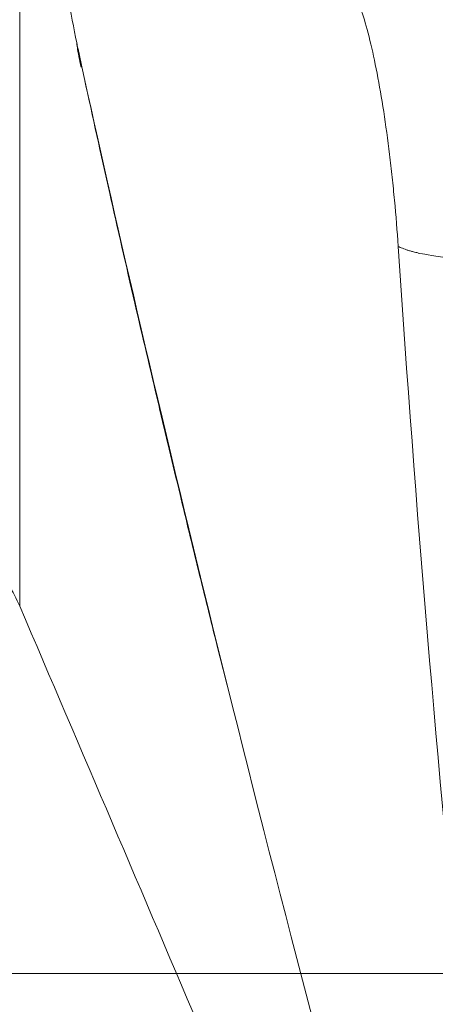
# Model space of a CAD drawing. Header units: millimetres. Extents: x -771 to 771, y -301 to 2485.
# Tile 31 of 256: x -181 to -159, y -2 to 52. Entities that reach past the tile are written whole.
import ezdxf

# ---------------------------------------------------------------- set-up
doc = ezdxf.new("R2010")
doc.units = ezdxf.units.MM
doc.layers.add('ORTHO$2', color=7, linetype='Continuous', true_color=0xffffff)
doc.layers.add('ORTHO$3', color=7, linetype='Continuous', true_color=0xffffff)

msp = doc.modelspace()

# ---------------------------------------------------------------- linework, layer by layer
at = {"layer": 'ORTHO$2', "color": 155, "linetype": 'Continuous', "lineweight": 13}
for p in [(-181.477, 72.115), (-181.477, 72.113)]:
    msp.add_line(p, (-181.477, 20.085), dxfattribs=at)
at = {"layer": 'ORTHO$2', "color": 155, "linetype": 'Continuous', "lineweight": 18}
msp.add_ellipse((-170.409, 51.79), major_axis=(7.832, 1.633), ratio=0.937443, start_param=3.043827, end_param=3.141327, dxfattribs=at)
at = {"layer": 'ORTHO$2', "color": 155, "linetype": 'Continuous', "lineweight": 13}
msp.add_ellipse((-170.346, 51.492), major_axis=(7.824, 1.667), ratio=0.941012, start_param=3.039803, end_param=3.14135, dxfattribs=at)
at = {"layer": 'ORTHO$2', "color": 155, "linetype": 'Continuous', "lineweight": 18}
for points, degree in [([(-178.353, 50.882), (-179.006, 54.013), (-179.724, 58.436), (-180.492, 64.125)], 3), ([(-178.241, 50.157), (-178.171, 49.825)], 1), ([(-178.171, 49.825), (-178.109, 49.539)], 1)]:
    msp.add_open_spline(points, degree=degree, dxfattribs=at)
for points, knots in [([(-163.493, 54.219), (-163.372, 54.033), (-163.245, 53.805), (-162.984, 53.227), (-162.85, 52.878), (-162.579, 52.044), (-162.442, 51.555), (-162.174, 50.466), (-162.044, 49.864), (-161.792, 48.562), (-161.671, 47.86), (-161.442, 46.375), (-161.335, 45.59), (-161.185, 44.365), (-161.138, 43.948), (-161.048, 43.112), (-161.005, 42.692), (-160.887, 41.429), (-160.819, 40.585), (-160.763, 39.753)], [0, 0, 0, 0, 0.125, 0.125, 0.25, 0.25, 0.375, 0.375, 0.5, 0.5, 0.625, 0.625, 0.75, 0.75, 0.8125, 0.8125, 0.875, 0.875, 1, 1, 1, 1]), ([(-177.913, 48.806), (-177.493, 46.873), (-176.639, 43.022), (-175.263, 37.006), (-173.96, 31.447), (-172.783, 26.524), (-171.72, 22.14), (-170.744, 18.202), (-170.092, 15.622), (-169.795, 14.46)], [0, 0, 0, 0, 0.215802, 0.404683, 0.566719, 0.701923, 0.811605, 0.916461, 1, 1, 1, 1])]:
    msp.add_open_spline(points, degree=3, knots=knots, dxfattribs=at)
at = {"layer": 'ORTHO$2', "color": 155, "linetype": 'Continuous', "lineweight": 13}
for points in [[(-178.29, 50.582), (-178.311, 50.681), (-178.332, 50.78), (-178.353, 50.882)], [(-178.225, 50.283), (-178.228, 50.298), (-178.232, 50.312), (-178.235, 50.327)], [(-182.846, 22.499), (-182.289, 21.685), (-181.832, 20.88), (-181.477, 20.085)], [(-182.846, 22.499), (-182.289, 21.685), (-181.832, 20.88), (-181.477, 20.085)]]:
    msp.add_open_spline(points, degree=3, dxfattribs=at)
for points, knots in [([(-178.235, 50.327), (-178.249, 50.391), (-178.263, 50.456), (-178.281, 50.542), (-178.285, 50.562), (-178.29, 50.582)], [0, 0, 0, 0, 0.765583, 0.765583, 1, 1, 1, 1]), ([(-161.782, -16.08), (-165.386, -2.96), (-168.652, 9.747), (-174.238, 32.529), (-176.556, 42.598), (-178.225, 50.283)], [0, 0, 0, 0, 0.5, 0.5, 1, 1, 1, 1]), ([(-160.763, 39.753), (-159.814, 25.542), (-158.618, 11.33), (-155.75, -16.841), (-154.077, -30.833), (-151.206, -51.682), (-150.187, -58.616), (-148.039, -72.356), (-146.91, -79.167), (-143.365, -99.412), (-140.788, -112.655), (-138.027, -125.57)], [0, 0, 0, 0, 0.25, 0.25, 0.5, 0.5, 0.625, 0.625, 0.75, 0.75, 1, 1, 1, 1]), ([(-181.477, 20.085), (-178.103, 12.216), (-174.729, 4.314), (-167.982, -11.531), (-164.609, -19.474), (-161.236, -27.425)], [0, 0, 0, 0, 0.5, 0.5, 1, 1, 1, 1]), ([(-181.477, 20.085), (-178.103, 12.216), (-174.729, 4.314), (-167.982, -11.531), (-164.609, -19.474), (-161.236, -27.425)], [0, 0, 0, 0, 0.5, 0.5, 1, 1, 1, 1])]:
    msp.add_open_spline(points, degree=3, knots=knots, dxfattribs=at)
msp.add_rational_spline([(-130.693, 39.221), (-157.071, 37.726), (-160.763, 39.753)], [1, 0.794754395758, 1], degree=2, dxfattribs=at)
at = {"layer": 'ORTHO$3', "color": 155, "linetype": 'Continuous', "lineweight": 13}
for p, q in [((-160.78, 0, 670.963), (-199.929, 0, 670.963)), ((-148.921, 0, 693.672), (-198.019, 0, 693.672)), ((-197.974, 0, 694.08), (-148.93, 0, 694.08)), ((-176.645, 0, 30.441), (-167.575, 0, 30.441))]:
    msp.add_line(p, q, dxfattribs=at)
at = {"layer": 'ORTHO$3', "color": 155, "linetype": 'Continuous', "lineweight": 18}
for p, q in [((-199.071, 0, 690), (-151.101, 0, 690)), ((-169.799, 0, 29.018), (-163.297, 0, 29.018))]:
    msp.add_line(p, q, dxfattribs=at)
at = {"layer": 'ORTHO$3', "color": 155, "linetype": 'Continuous', "lineweight": 13, "extrusion": (0, -1, 0)}
for centre, major_axis, ratio, start_param, end_param in [((-178.714, 0, 35.83), (2.655, 0, 1.398), 0.992707, 2.834461, 4.230744), ((-176.653, 0, 33.444), (1.164, 0, 2.765), 0.998143, 3.146245, 3.540795)]:
    msp.add_ellipse(centre, major_axis=major_axis, ratio=ratio, start_param=start_param, end_param=end_param, dxfattribs=at)
at = {"layer": 'ORTHO$3', "color": 155, "linetype": 'Continuous', "lineweight": 13}
for points, knots in [([(0, 0, 612.588), (-11.473, 0, 612.588), (-34.387, 0, 612.485), (-68.658, 0, 612.022), (-102.831, 0, 611.255), (-136.904, 0, 610.185), (-170.88, 0, 608.815), (-193.465, 0, 607.704), (-210.379, 0, 606.796), (-216.013, 0, 606.481), (-223.05, 0, 606.072), (-225.161, 0, 605.948), (-227.271, 0, 605.823), (-228.677, 0, 605.739), (-229.381, 0, 605.696), (-232.895, 0, 605.484), (-235.704, 0, 605.312), (-249.729, 0, 604.434), (-260.895, 0, 603.686), (-283.118, 0, 602.1), (-294.176, 0, 601.262), (-316.186, 0, 599.498), (-338.089, 0, 597.646), (-370.626, 0, 594.614), (-402.849, 0, 591.334), (-434.757, 0, 587.814), (-466.351, 0, 584.06), (-497.632, 0, 580.079), (-518.276, 0, 577.28), (-528.546, 0, 575.844)], [0, 0, 0, 0, 0.0625, 0.125, 0.1875, 0.25, 0.3125, 0.375, 0.375, 0.40625, 0.40625, 0.414062, 0.417969, 0.417969, 0.421875, 0.421875, 0.4375, 0.4375, 0.5, 0.5, 0.5625, 0.5625, 0.625, 0.6875, 0.75, 0.8125, 0.875, 0.9375, 1, 1, 1, 1]), ([(0, 0, 612.588), (-11.473, 0, 612.588), (-34.387, 0, 612.485), (-68.658, 0, 612.022), (-102.831, 0, 611.255), (-136.904, 0, 610.185), (-170.88, 0, 608.815), (-193.465, 0, 607.704), (-210.379, 0, 606.796), (-216.013, 0, 606.481), (-223.05, 0, 606.072), (-225.161, 0, 605.948), (-227.271, 0, 605.823), (-228.677, 0, 605.739), (-229.381, 0, 605.696), (-232.895, 0, 605.484), (-235.704, 0, 605.312), (-249.729, 0, 604.434), (-260.895, 0, 603.686), (-283.118, 0, 602.1), (-294.176, 0, 601.262), (-316.186, 0, 599.498), (-338.089, 0, 597.646), (-370.626, 0, 594.614), (-402.849, 0, 591.334), (-434.757, 0, 587.814), (-466.351, 0, 584.06), (-497.632, 0, 580.079), (-518.276, 0, 577.28), (-528.546, 0, 575.844)], [0, 0, 0, 0, 0.0625, 0.125, 0.1875, 0.25, 0.3125, 0.375, 0.375, 0.40625, 0.40625, 0.414062, 0.417969, 0.417969, 0.421875, 0.421875, 0.4375, 0.4375, 0.5, 0.5, 0.5625, 0.5625, 0.625, 0.6875, 0.75, 0.8125, 0.875, 0.9375, 1, 1, 1, 1]), ([(-148.942, 0, 698.778), (-150.818, 0, 698.72), (-155.114, 0, 698.587), (-161.823, 0, 698.369), (-169.067, 0, 698.122), (-176.3, 0, 697.865), (-183.521, 0, 697.597), (-188.328, 0, 697.409), (-190.731, 0, 697.315)], [0, 0, 0, 0, 0.134437, 0.307849, 0.481112, 0.654224, 0.827187, 1, 1, 1, 1]), ([(-178.714, 0, 32.847), (-178.806, 0, 33.023), (-178.902, 0, 33.208), (-179.107, 0, 33.597), (-179.216, 0, 33.8), (-179.389, 0, 34.117), (-179.448, 0, 34.223), (-179.509, 0, 34.332)], [0, 0, 0, 0, 0.401566, 0.401566, 0.803132, 0.803132, 1, 1, 1, 1]), ([(-176.653, 0, 30.445), (-176.695, 0, 30.463), (-176.738, 0, 30.483), (-176.825, 0, 30.527), (-176.868, 0, 30.551), (-176.997, 0, 30.63), (-177.083, 0, 30.69), (-177.341, 0, 30.895), (-177.513, 0, 31.063), (-177.857, 0, 31.464), (-178.028, 0, 31.696), (-178.371, 0, 32.223), (-178.543, 0, 32.519), (-178.714, 0, 32.847)], [0, 0, 0, 0, 0.0625, 0.0625, 0.125, 0.125, 0.25, 0.25, 0.5, 0.5, 0.75, 0.75, 1, 1, 1, 1]), ([(-174.531, 0, 29.698), (-174.868, 0, 29.795), (-175.204, 0, 29.902), (-175.725, 0, 30.083), (-175.909, 0, 30.151), (-176.185, 0, 30.256), (-176.323, 0, 30.31), (-176.461, 0, 30.366), (-176.553, 0, 30.403), (-176.599, 0, 30.422), (-176.645, 0, 30.441)], [0, 0, 0, 0, 0.477602, 0.477602, 0.738801, 0.738801, 0.869401, 0.9347, 0.9347, 1, 1, 1, 1]), ([(-160.763, 0, 670.674), (-159.814, 0, 669.294), (-158.618, 0, 667.496), (-155.75, 0, 662.893), (-154.077, 0, 660.085), (-151.206, 0, 654.937), (-150.187, 0, 653.062), (-148.039, 0, 648.997), (-146.91, 0, 646.804), (-143.365, 0, 639.717), (-140.788, 0, 634.311), (-138.027, 0, 628.155)], [0, 0, 0, 0, 0.25, 0.25, 0.5, 0.5, 0.625, 0.625, 0.75, 0.75, 1, 1, 1, 1])]:
    msp.add_open_spline(points, degree=3, knots=knots, dxfattribs=at)
at = {"layer": 'ORTHO$3', "color": 155, "linetype": 'Continuous', "lineweight": 18}
for points, knots in [([(-525.468, 0, 583.991), (-515.255, 0, 585.397), (-494.724, 0, 588.141), (-463.617, 0, 592.042), (-432.199, 0, 595.721), (-400.471, 0, 599.171), (-368.433, 0, 602.385), (-336.082, 0, 605.357), (-314.306, 0, 607.171), (-292.425, 0, 608.9), (-281.431, 0, 609.721), (-259.338, 0, 611.276), (-248.238, 0, 612.009), (-234.296, 0, 612.869), (-231.504, 0, 613.038), (-228.01, 0, 613.246), (-227.311, 0, 613.287), (-225.912, 0, 613.37), (-223.815, 0, 613.493), (-216.121, 0, 613.938), (-209.121, 0, 614.323), (-192.307, 0, 615.213), (-169.857, 0, 616.303), (-136.083, 0, 617.645), (-102.213, 0, 618.693), (-68.245, 0, 619.445), (-34.18, 0, 619.899), (-11.404, 0, 620), (0, 0, 620)], [0, 0, 0, 0, 0.0625, 0.125, 0.1875, 0.25, 0.3125, 0.375, 0.4375, 0.4375, 0.5, 0.5, 0.5625, 0.5625, 0.578125, 0.578125, 0.582031, 0.582031, 0.585937, 0.59375, 0.625, 0.625, 0.6875, 0.75, 0.8125, 0.875, 0.9375, 1, 1, 1, 1]), ([(-525.468, 0, 583.991), (-515.255, 0, 585.397), (-494.724, 0, 588.141), (-463.617, 0, 592.042), (-432.199, 0, 595.721), (-400.471, 0, 599.171), (-368.433, 0, 602.385), (-336.082, 0, 605.357), (-314.306, 0, 607.171), (-292.425, 0, 608.9), (-281.431, 0, 609.721), (-259.338, 0, 611.276), (-248.238, 0, 612.009), (-234.296, 0, 612.869), (-231.504, 0, 613.038), (-228.01, 0, 613.246), (-227.311, 0, 613.287), (-225.912, 0, 613.37), (-223.815, 0, 613.493), (-216.121, 0, 613.938), (-209.121, 0, 614.323), (-192.307, 0, 615.213), (-169.857, 0, 616.303), (-136.083, 0, 617.645), (-102.213, 0, 618.693), (-68.245, 0, 619.445), (-34.18, 0, 619.899), (-11.404, 0, 620), (0, 0, 620)], [0, 0, 0, 0, 0.0625, 0.125, 0.1875, 0.25, 0.3125, 0.375, 0.4375, 0.4375, 0.5, 0.5, 0.5625, 0.5625, 0.578125, 0.578125, 0.582031, 0.582031, 0.585937, 0.59375, 0.625, 0.625, 0.6875, 0.75, 0.8125, 0.875, 0.9375, 1, 1, 1, 1]), ([(-452.066, 0, 525), (-444.813, 0, 526.437), (-430.375, 0, 529.299), (-408.581, 0, 533.341), (-386.833, 0, 537.174), (-365.13, 0, 540.78), (-332.096, 0, 545.946), (-287.581, 0, 552.13), (-245.605, 0, 556.909), (-218.231, 0, 559.604), (-205.411, 0, 560.792), (-192.579, 0, 561.909), (-179.738, 0, 562.955), (-166.888, 0, 563.928), (-154.033, 0, 564.829), (-141.173, 0, 565.658), (-128.311, 0, 566.415), (-115.449, 0, 567.1), (-102.589, 0, 567.712), (-89.733, 0, 568.252), (-76.882, 0, 568.72), (-64.039, 0, 569.115), (-51.206, 0, 569.438), (-38.384, 0, 569.69), (-25.576, 0, 569.868), (-12.782, 0, 569.979), (-4.259, 0, 569.993), (0, 0, 570)], [0, 0, 0, 0, 0.050968, 0.101454, 0.151457, 0.200974, 0.250004, 0.375982, 0.499985, 0.528077, 0.556134, 0.584155, 0.612141, 0.64009, 0.668003, 0.695879, 0.723718, 0.75152, 0.779284, 0.807011, 0.834698, 0.862347, 0.889957, 0.917528, 0.945059, 0.97255, 1, 1, 1, 1]), ([(-452.066, 0, 525), (-444.813, 0, 526.437), (-430.375, 0, 529.299), (-408.581, 0, 533.341), (-386.833, 0, 537.174), (-365.13, 0, 540.78), (-332.096, 0, 545.946), (-287.581, 0, 552.13), (-245.605, 0, 556.909), (-218.231, 0, 559.604), (-205.411, 0, 560.792), (-192.579, 0, 561.909), (-179.738, 0, 562.955), (-166.888, 0, 563.928), (-154.033, 0, 564.829), (-141.173, 0, 565.658), (-128.311, 0, 566.415), (-115.449, 0, 567.1), (-102.589, 0, 567.712), (-89.733, 0, 568.252), (-76.882, 0, 568.72), (-64.039, 0, 569.115), (-51.206, 0, 569.438), (-38.384, 0, 569.69), (-25.576, 0, 569.868), (-12.782, 0, 569.979), (-4.259, 0, 569.993), (0, 0, 570)], [0, 0, 0, 0, 0.050968, 0.101454, 0.151457, 0.200974, 0.250004, 0.375982, 0.499985, 0.528077, 0.556134, 0.584155, 0.612141, 0.64009, 0.668003, 0.695879, 0.723718, 0.75152, 0.779284, 0.807011, 0.834698, 0.862347, 0.889957, 0.917528, 0.945059, 0.97255, 1, 1, 1, 1]), ([(-450.496, 0, 524.219), (-432.388, 0, 527.852), (-414.284, 0, 531.255), (-387.19, 0, 536.014), (-378.169, 0, 537.543), (-364.661, 0, 539.749), (-360.162, 0, 540.47), (-353.42, 0, 541.53), (-351.174, 0, 541.88), (-347.806, 0, 542.399), (-346.684, 0, 542.571), (-345.001, 0, 542.828), (-344.44, 0, 542.913), (-343.599, 0, 543.041), (-343.319, 0, 543.084), (-342.898, 0, 543.147), (-342.758, 0, 543.169), (-342.478, 0, 543.211), (-342.343, 0, 543.231), (-323.52, 0, 546.076), (-304.828, 0, 548.664), (-276.817, 0, 552.191), (-267.485, 0, 553.308), (-253.499, 0, 554.895), (-248.839, 0, 555.409), (-241.854, 0, 556.158), (-239.526, 0, 556.404), (-236.035, 0, 556.768), (-234.872, 0, 556.888), (-233.127, 0, 557.067), (-232.545, 0, 557.126), (-231.673, 0, 557.215), (-231.382, 0, 557.245), (-230.801, 0, 557.304), (-230.519, 0, 557.332), (-191.96, 0, 561.228), (-153.486, 0, 564.135), (-76.589, 0, 568.003), (-38.166, 0, 568.965), (0, 0, 568.965)], [0, 0, 0, 0, 0.125, 0.125, 0.1875, 0.1875, 0.21875, 0.21875, 0.234375, 0.234375, 0.242188, 0.242188, 0.246094, 0.246094, 0.248047, 0.248047, 0.249023, 0.249023, 0.25, 0.25, 0.375, 0.375, 0.4375, 0.4375, 0.46875, 0.46875, 0.484375, 0.484375, 0.492188, 0.492188, 0.496094, 0.496094, 0.498047, 0.498047, 0.5, 0.5, 0.75, 0.75, 1, 1, 1, 1]), ([(-450.496, 0, 524.219), (-432.388, 0, 527.852), (-414.284, 0, 531.255), (-387.19, 0, 536.014), (-378.169, 0, 537.543), (-364.661, 0, 539.749), (-360.162, 0, 540.47), (-353.42, 0, 541.53), (-351.174, 0, 541.88), (-347.806, 0, 542.399), (-346.684, 0, 542.571), (-345.001, 0, 542.828), (-344.44, 0, 542.913), (-343.599, 0, 543.041), (-343.319, 0, 543.084), (-342.898, 0, 543.147), (-342.758, 0, 543.169), (-342.478, 0, 543.211), (-342.343, 0, 543.231), (-323.52, 0, 546.076), (-304.828, 0, 548.664), (-276.817, 0, 552.191), (-267.485, 0, 553.308), (-253.499, 0, 554.895), (-248.839, 0, 555.409), (-241.854, 0, 556.158), (-239.526, 0, 556.404), (-236.035, 0, 556.768), (-234.872, 0, 556.888), (-233.127, 0, 557.067), (-232.545, 0, 557.126), (-231.673, 0, 557.215), (-231.382, 0, 557.245), (-230.801, 0, 557.304), (-230.519, 0, 557.332), (-191.96, 0, 561.228), (-153.486, 0, 564.135), (-76.589, 0, 568.003), (-38.166, 0, 568.965), (0, 0, 568.965)], [0, 0, 0, 0, 0.125, 0.125, 0.1875, 0.1875, 0.21875, 0.21875, 0.234375, 0.234375, 0.242188, 0.242188, 0.246094, 0.246094, 0.248047, 0.248047, 0.249023, 0.249023, 0.25, 0.25, 0.375, 0.375, 0.4375, 0.4375, 0.46875, 0.46875, 0.484375, 0.484375, 0.492188, 0.492188, 0.496094, 0.496094, 0.498047, 0.498047, 0.5, 0.5, 0.75, 0.75, 1, 1, 1, 1]), ([(-112.141, 0, 782.037), (-116.662, 0, 781.959), (-127.487, 0, 781.762), (-145.453, 0, 781.389), (-167.037, 0, 780.873), (-191.458, 0, 780.202), (-218.879, 0, 779.337), (-249.321, 0, 778.237), (-280.354, 0, 776.966), (-301.207, 0, 775.989), (-310.923, 0, 775.51)], [0, 0, 0, 0, 0.067928, 0.162687, 0.270173, 0.392716, 0.530482, 0.683659, 0.852457, 1, 1, 1, 1]), ([(-290.381, 0, 72.24), (-282.066, 0, 69.353), (-265.322, 0, 63.54), (-240.004, 0, 54.852), (-214.321, 0, 46.114), (-188.27, 0, 37.336), (-168.458, 0, 30.724), (-157.331, 0, 27.034), (-155.015, 0, 26.267)], [0, 0, 0, 0, 0.184696, 0.371928, 0.561693, 0.753984, 0.948797, 1, 1, 1, 1]), ([(-192.448, 0, 705.567), (-187.539, 0, 705.755), (-177.724, 0, 706.131), (-163.047, 0, 706.635), (-153.275, 0, 706.942), (-148.422, 0, 707.087)], [0, 0, 0, 0, 0.335097, 0.669974, 1, 1, 1, 1]), ([(-181.353, 0, 34.438), (-181.261, 0, 34.247), (-180.772, 0, 33.3), (-179.865, 0, 32.134), (-178.74, 0, 31.025), (-177.951, 0, 30.779), (-177.791, 0, 30.736)], [0, 0, 0, 0, 0.115096, 0.586704, 0.919717, 1, 1, 1, 1]), ([(-169.799, 0, 29.018), (-169.873, 0, 29.018), (-169.947, 0, 29.018), (-170.756, 0, 29.029), (-171.492, 0, 29.088), (-172.964, 0, 29.306), (-173.7, 0, 29.464), (-174.468, 0, 29.68), (-174.5, 0, 29.689), (-174.531, 0, 29.698)], [0, 0, 0, 0, 0.046666, 0.046666, 0.513329, 0.513329, 0.979992, 0.979992, 1, 1, 1, 1]), ([(-163.493, 0, 658.353), (-163.372, 0, 659.171), (-163.245, 0, 660.006), (-162.984, 0, 661.657), (-162.85, 0, 662.475), (-162.579, 0, 664.05), (-162.442, 0, 664.812), (-162.174, 0, 666.217), (-162.044, 0, 666.863), (-161.792, 0, 668.025), (-161.671, 0, 668.54), (-161.442, 0, 669.419), (-161.335, 0, 669.784), (-161.185, 0, 670.204), (-161.138, 0, 670.323), (-161.048, 0, 670.516), (-161.005, 0, 670.59), (-160.887, 0, 670.743), (-160.819, 0, 670.755), (-160.763, 0, 670.674)], [0, 0, 0, 0, 0.125, 0.125, 0.25, 0.25, 0.375, 0.375, 0.5, 0.5, 0.625, 0.625, 0.75, 0.75, 0.8125, 0.8125, 0.875, 0.875, 1, 1, 1, 1])]:
    msp.add_open_spline(points, degree=3, knots=knots, dxfattribs=at)
for points, degree in [([(-149.996, 0, 691.001), (-166.103, 0, 691.002), (-182.21, 0, 691.002), (-198.317, 0, 691.002)], 3), ([(-177.556, 0, 30.625), (-175.35, 0, 29.891)], 1), ([(-169.291, 0, 615.965), (-167.508, 0, 630.172), (-165.574, 0, 644.329), (-163.493, 0, 658.353)], 3)]:
    msp.add_open_spline(points, degree=degree, dxfattribs=at)
at = {"layer": 'ORTHO$3', "color": 155, "linetype": 'Continuous', "lineweight": 13}
msp.add_open_spline([(-176.645, 0, 30.441), (-176.647, 0, 30.442), (-176.65, 0, 30.444), (-176.653, 0, 30.445)], degree=3, dxfattribs=at)
at = {"layer": 'ORTHO$3', "color": 155, "linetype": 'Continuous', "lineweight": 18}
msp.add_rational_spline([(-130.693, 0, 700.514), (-157.071, 0, 696.993), (-160.763, 0, 670.674)], [1, 0.794754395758, 1], degree=2, dxfattribs=at)

doc.saveas('drawing.dxf')
